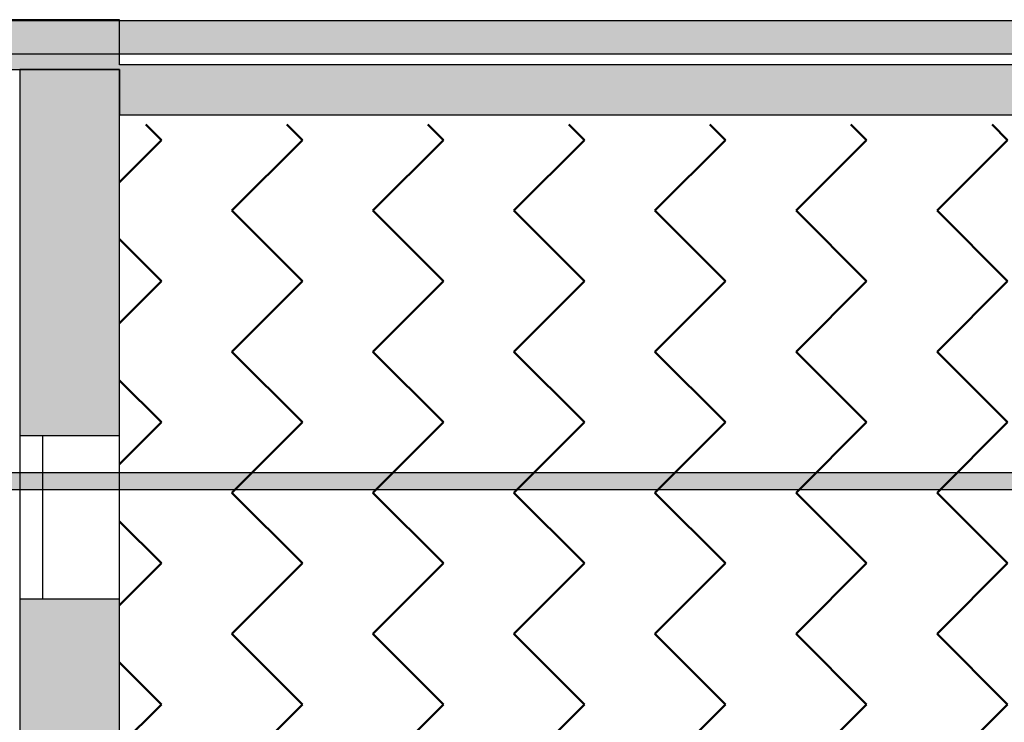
# Model space of a CAD drawing. Header units: metres. Extents: x -1 to 482, y -6 to 64.
# Tile 13 of 33: x 394.14 to 397.1, y 26.25 to 28.36. Entities that reach past the tile are written whole.
import ezdxf

# ---------------------------------------------------------------- set-up
doc = ezdxf.new("R2010")
doc.units = ezdxf.units.M
doc.linetypes.add('CONTINUA', pattern=[0])
doc.linetypes.add('PUNKT', pattern=[6.35, 0, -6.35])
for name, color, linetype, lineweight in [('3D P1 MURS EXISTENTS', 7, 'CONTINUA', 25), ('3D PB MURS', 7, 'CONTINUA', 25), ('P1 MOBLES', 7, 'CONTINUA', 25)]:
    doc.layers.add(name, color=color, linetype=linetype, lineweight=lineweight)

msp = doc.modelspace()

# ---------------------------------------------------------------- hatches: boundary and pattern name
at = {"layer": '3D P1 MURS EXISTENTS', "linetype": 'CONTINUA', "lineweight": 18, "true_color": 0xa0a0a0, "transparency": 33554687}
for points in [[(391.8997, 28.2139), (394.4398, 28.2139), (394.4398, 28.3639), (391.8997, 28.3639)], [(400.7297, 28.2282), (394.4398, 28.2282), (394.4398, 28.0782), (400.7, 28.0782)], [(394.1398, 28.2139), (394.1398, 27.1125), (394.4398, 27.1125), (394.4398, 28.2139)], [(394.4398, 26.6225), (394.1398, 26.6225), (394.1398, 25.2825), (394.4398, 25.2825)]]:
    msp.add_hatch(color=253, dxfattribs=at).paths.add_polyline_path(points)
at = {"layer": '3D PB MURS', "linetype": 'CONTINUA', "lineweight": 18, "true_color": 0xa0a0a0, "transparency": 33554687}
for points in [[(400.7564, 28.3608), (391.6997, 28.3608), (391.6997, 28.2608), (400.7564, 28.2608)], [(391.6997, 26.9508), (398.8264, 26.9508), (398.8264, 27.0008), (391.6997, 27.0008)]]:
    msp.add_hatch(color=253, dxfattribs=at).paths.add_polyline_path(points)
at = {"layer": 'P1 MOBLES', "linetype": 'CONTINUA', "lineweight": 50, "transparency": 33554687}
h = msp.add_hatch(dxfattribs=at)
h.set_pattern_fill('TRAMA', color=202, scale=0.3, angle=135, style=0, pattern_type=2)
h.set_pattern_definition([(135, (-0.84853, 6e-17), (-0.42426407, 3e-17), [0.3, -0.3]), (225, (-0.84853, 6e-17), (-7e-17, -0.42426407), [0.3, -0.3])])
h.paths.add_polyline_path([(400.4234, 26.6821), (400.6941, 28.0485), (394.4398, 28.0485), (394.4398, 13.2195), (397.7561, 13.2195), (398.8018, 18.4972), (397.2323, 18.8081), (397.446, 19.8872), (399.0155, 19.5762), (400.2096, 25.603), (398.6401, 25.914), (398.8539, 26.993)], flags=0)

# ---------------------------------------------------------------- linework, layer by layer
at = {"layer": '3D P1 MURS EXISTENTS', "color": 7, "linetype": 'CONTINUA', "lineweight": 25, "transparency": 33554687}
for p, q in [((394.4398, 28.3639), (391.8997, 28.3639)), ((394.4398, 28.2282), (394.4398, 28.3639)), ((400.7297, 28.2282), (394.4398, 28.2282)), ((391.8997, 28.2139), (394.1398, 28.2139)), ((394.1398, 28.2139), (394.4398, 28.2139)), ((394.1398, 28.2139), (394.1398, 27.1125)), ((394.4398, 28.2139), (394.1398, 28.2139)), ((394.4398, 28.0782), (394.4398, 28.2139)), ((394.4398, 28.2139), (394.4398, 28.0782)), ((394.4398, 27.1125), (394.4398, 28.0782)), ((394.4398, 28.0782), (400.7, 28.0782)), ((394.2098, 27.1125), (394.1398, 27.1125)), ((394.1398, 27.1125), (394.1398, 26.6225)), ((394.4398, 27.1125), (394.2098, 27.1125)), ((394.2098, 26.6225), (394.2098, 27.1125)), ((394.4398, 26.6225), (394.4398, 27.1125)), ((394.1398, 26.6225), (394.2098, 26.6225)), ((394.1398, 26.6225), (394.1398, 25.2825)), ((394.2098, 26.6225), (394.4398, 26.6225)), ((394.4398, 25.2825), (394.4398, 26.6225))]:
    msp.add_line(p, q, dxfattribs=at)
at = {"layer": '3D P1 MURS EXISTENTS', "color": 7, "linetype": 'PUNKT', "lineweight": 25, "transparency": 33554687}
for p, q in [((394.1398, 27.1125), (394.1398, 26.6225)), ((394.2098, 27.1125), (394.1398, 27.1125)), ((394.2098, 26.6225), (394.2098, 27.1125)), ((394.1398, 26.6225), (394.2098, 26.6225))]:
    msp.add_line(p, q, dxfattribs=at)
at = {"layer": '3D PB MURS', "color": 7, "linetype": 'CONTINUA', "lineweight": 25, "transparency": 33554687}
for p, q in [((400.7564, 28.3608), (391.6997, 28.3608)), ((391.6997, 28.2608), (398.8264, 28.2608)), ((398.8264, 27.0008), (391.6997, 27.0008)), ((391.6997, 26.9508), (398.8264, 26.9508))]:
    msp.add_line(p, q, dxfattribs=at)

doc.saveas('drawing.dxf')
